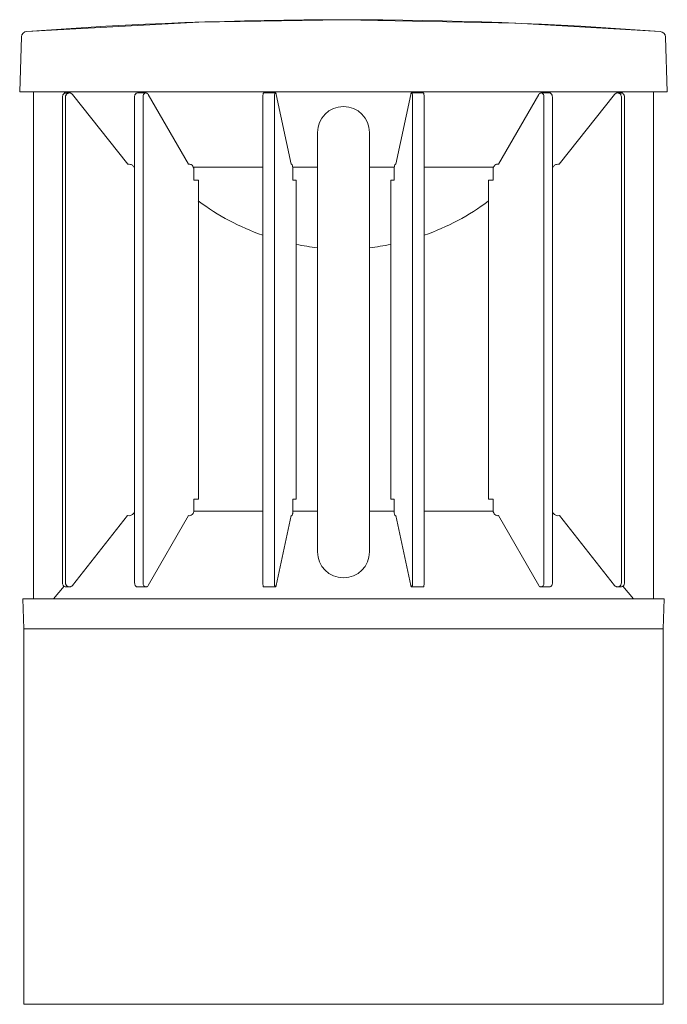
# Model space of a CAD drawing. Header units: millimetres. Extents: x -6753 to -5146, y -77 to 6798.
# Tile 2 of 7: x -5631 to -5469, y 0 to 247. Entities that reach past the tile are written whole.
import ezdxf

# ---------------------------------------------------------------- set-up
doc = ezdxf.new("R2010")
doc.units = ezdxf.units.MM
doc.layers.add('E-LITE-EQPM', color=7, linetype='Continuous', lineweight=20)

# ---------------------------------------------------------------- blocks, each defined once
blk = doc.blocks.new('1_SCREEN_T - SCREEN 200-487859-Frontal_PDF')
at = {"layer": 'E-LITE-EQPM'}
for p, q in [((-3401.46, 242.19), (-3401.46, 242.24)), ((-3400.15, 243.59), (-3400.11, 243.59)), ((-3398.43, 228.49), (-3398.43, 101.5)), ((-3390.78, 228.49), (-3390.51, 228.17)), ((-3251.33, 228.17), (-3251.06, 228.49)), ((-3243.4, 101.5), (-3243.4, 228.49))]:
    blk.add_line(p, q, dxfattribs=at)
at = {"layer": 'E-LITE-EQPM', "flags": 128}
for points in [[(-3400.11, 243.59), (-3357.08, 245.9), (-3320.94, 246.51)], [(-3320.9, 246.51), (-3277.81, 245.64), (-3241.72, 243.59)]]:
    blk.add_lwpolyline(points, dxfattribs=at)

msp = doc.modelspace()

# ---------------------------------------------------------------- linework, layer by layer
at = {"layer": 'E-LITE-EQPM'}
for p, q in [((-5631.04, 242.24), (-5631.5, 228.49)), ((-5469.5, 228.49), (-5469.95, 242.18)), ((-5631.5, 228.49), (-5620.26, 228.49)), ((-5628.01, 101.5), (-5628.01, 228.49)), ((-5620.8, 227.19), (-5620.8, 105.51)), ((-5480.73, 228.49), (-5620.26, 228.49)), ((-5620.26, 228.49), (-5620, 228.17)), ((-5620.03, 227.19), (-5620.03, 105.51)), ((-5619.15, 228.2), (-5619.83, 228.2)), ((-5604.47, 210.32), (-5618.31, 227.83)), ((-5602.75, 227.19), (-5602.75, 209.38)), ((-5600.01, 228.2), (-5602.04, 228.2)), ((-5600.63, 227.19), (-5600.63, 105.51)), ((-5589.24, 210.32), (-5599.37, 227.83)), ((-5570.69, 227.19), (-5570.69, 105.51)), ((-5567.53, 228.2), (-5570.43, 228.2)), ((-5567.79, 227.19), (-5567.79, 105.51)), ((-5563.62, 210.32), (-5567.33, 227.83)), ((-5533.66, 227.83), (-5537.37, 210.32)), ((-5530.56, 228.2), (-5533.46, 228.2)), ((-5533.2, 105.51), (-5533.2, 227.19)), ((-5530.3, 105.51), (-5530.3, 227.19)), ((-5501.62, 227.83), (-5511.75, 210.32)), ((-5498.95, 228.2), (-5500.98, 228.2)), ((-5500.36, 105.51), (-5500.36, 227.19)), ((-5498.24, 209.38), (-5498.24, 227.19)), ((-5482.68, 227.83), (-5496.52, 210.32)), ((-5481.16, 228.2), (-5481.84, 228.2)), ((-5481, 228.17), (-5480.73, 228.49)), ((-5480.96, 105.51), (-5480.96, 227.19)), ((-5480.73, 228.49), (-5469.5, 228.49)), ((-5480.19, 105.51), (-5480.19, 227.19)), ((-5472.98, 101.5), (-5472.98, 228.49)), ((-5557, 218.28), (-5557, 113.28)), ((-5544, 113.28), (-5544, 218.28)), ((-5602.87, 209.61), (-5602.75, 209.61)), ((-5588.07, 209.61), (-5570.69, 209.61)), ((-5563.18, 209.61), (-5557, 209.61)), ((-5544, 209.61), (-5537.81, 209.61)), ((-5530.3, 209.61), (-5512.92, 209.61)), ((-5498.24, 209.61), (-5498.12, 209.61)), ((-5602.75, 123.32), (-5602.75, 209.38)), ((-5587.97, 206.32), (-5587.97, 209.36)), ((-5563.16, 206.32), (-5563.16, 209.36)), ((-5537.84, 209.36), (-5537.84, 206.32)), ((-5513.02, 209.36), (-5513.02, 206.32)), ((-5498.24, 209.38), (-5498.24, 123.32)), ((-5586.77, 206.32), (-5587.97, 206.32)), ((-5586.77, 126.5), (-5586.77, 206.32)), ((-5562.36, 206.32), (-5563.16, 206.32)), ((-5562.36, 126.5), (-5562.36, 206.32)), ((-5537.84, 206.32), (-5538.64, 206.32)), ((-5538.64, 206.32), (-5538.64, 126.5)), ((-5513.02, 206.32), (-5514.22, 206.32)), ((-5514.22, 206.32), (-5514.22, 126.5)), ((-5587.97, 123.34), (-5587.97, 126.5)), ((-5587.97, 126.5), (-5586.77, 126.5)), ((-5563.16, 123.5), (-5563.16, 126.5)), ((-5563.16, 126.5), (-5562.36, 126.5)), ((-5538.64, 126.5), (-5537.84, 126.5)), ((-5537.84, 126.5), (-5537.84, 123.5)), ((-5514.22, 126.5), (-5513.02, 126.5)), ((-5513.02, 126.5), (-5513.02, 123.34)), ((-5602.75, 123.32), (-5602.75, 105.51)), ((-5570.69, 123.5), (-5587.97, 123.5)), ((-5557, 123.5), (-5563.16, 123.5)), ((-5537.86, 123.5), (-5544, 123.5)), ((-5513.02, 123.5), (-5530.3, 123.5)), ((-5498.24, 105.51), (-5498.24, 123.31)), ((-5618.32, 104.88), (-5604.49, 122.38)), ((-5599.38, 104.88), (-5589.25, 122.38)), ((-5567.34, 104.88), (-5563.62, 122.39)), ((-5537.37, 122.39), (-5533.65, 104.88)), ((-5511.74, 122.38), (-5501.61, 104.88)), ((-5496.5, 122.38), (-5482.67, 104.88)), ((-5620.39, 104.73), (-5623.04, 101.5)), ((-5619.84, 104.51), (-5619.16, 104.51)), ((-5602.04, 104.51), (-5600.02, 104.51)), ((-5570.43, 104.51), (-5567.54, 104.51)), ((-5533.46, 104.51), (-5530.56, 104.51)), ((-5500.97, 104.51), (-5498.95, 104.51)), ((-5481.83, 104.51), (-5481.15, 104.51)), ((-5477.95, 101.5), (-5480.6, 104.73)), ((-5623.04, 101.5), (-5630.74, 101.5)), ((-5630.74, 101.5), (-5630.49, 94)), ((-5623.04, 101.5), (-5477.95, 101.5)), ((-5470.25, 101.5), (-5477.95, 101.5)), ((-5470.5, 94), (-5470.25, 101.5)), ((-5470.5, 94), (-5630.49, 94)), ((-5630.49, 94), (-5630.49, 0)), ((-5470.5, 0), (-5470.5, 94)), ((-5630.49, 0), (-5470.5, 0))]:
    msp.add_line(p, q, dxfattribs=at)
for centre, radius, start, end in [((-5550.5, -821.28), 1067.81, 85.74677, 94.25613), ((-5629.64, 242.19), 1.4, 94.2561, 178.0953), ((-5471.41, 242.13), 1.46, 1.9047, 85.7468), ((-5550.5, 218.28), 6.5, 360, 180), ((-5550.5, 249.89), 60.79, 233.3187, 250.5837), ((-5550.5, 249.89), 60.79, 289.4163, 306.6813), ((-5550.5, 249.89), 60.79, 258.7455, 263.8566), ((-5550.5, 249.89), 60.79, 276.1434, 281.2545), ((-5550.5, 113.28), 6.5, 180, 360)]:
    msp.add_arc(centre, radius, start, end, dxfattribs=at)
for points, knots in [([(-5619.83, 228.2), (-5619.98, 228.2), (-5620.19, 228.14), (-5620.44, 227.98), (-5620.62, 227.8), (-5620.76, 227.53), (-5620.8, 227.31), (-5620.8, 227.19)], [0, 0, 0, 0, 0.285714, 0.428571, 0.571429, 0.785714, 1, 1, 1, 1]), ([(-5618.31, 227.83), (-5618.41, 227.96), (-5618.6, 228.11), (-5618.91, 228.19), (-5619.15, 228.2), (-5619.39, 228.15), (-5619.6, 228.04), (-5619.78, 227.87), (-5619.97, 227.6), (-5620.03, 227.36), (-5620.03, 227.19)], [0, 0, 0, 0, 0.2, 0.3, 0.4, 0.5, 0.6, 0.7, 0.8, 1, 1, 1, 1]), ([(-5602.04, 228.2), (-5602.14, 228.2), (-5602.3, 228.14), (-5602.48, 227.98), (-5602.61, 227.8), (-5602.72, 227.53), (-5602.75, 227.31), (-5602.75, 227.19)], [0, 0, 0, 0, 0.285714, 0.428571, 0.571429, 0.785714, 1, 1, 1, 1]), ([(-5570.43, 228.2), (-5570.48, 228.2), (-5570.55, 228.12), (-5570.65, 227.81), (-5570.69, 227.48), (-5570.69, 227.25), (-5570.69, 227.19)], [0, 0, 0, 0, 0.333333, 0.555556, 0.888889, 1, 1, 1, 1]), ([(-5567.33, 227.83), (-5567.35, 227.92), (-5567.41, 228.11), (-5567.53, 228.24), (-5567.65, 228.12), (-5567.74, 227.85), (-5567.78, 227.54), (-5567.79, 227.31), (-5567.79, 227.19)], [0, 0, 0, 0, 0.142857, 0.357143, 0.571429, 0.714286, 0.857143, 1, 1, 1, 1]), ([(-5533.2, 227.19), (-5533.2, 227.43), (-5533.23, 227.78), (-5533.34, 228.12), (-5533.46, 228.24), (-5533.58, 228.11), (-5533.64, 227.92), (-5533.66, 227.83)], [0, 0, 0, 0, 0.285714, 0.428571, 0.642857, 0.857143, 1, 1, 1, 1]), ([(-5533.46, 228.2), (-5533.41, 228.2), (-5533.34, 228.12), (-5533.24, 227.81), (-5533.2, 227.48), (-5533.2, 227.25), (-5533.2, 227.19)], [0, 0, 0, 0, 0.333333, 0.555556, 0.888889, 1, 1, 1, 1]), ([(-5530.3, 227.19), (-5530.3, 227.43), (-5530.33, 227.77), (-5530.44, 228.12), (-5530.51, 228.2), (-5530.56, 228.2)], [0, 0, 0, 0, 0.444444, 0.666667, 1, 1, 1, 1]), ([(-5498.24, 227.19), (-5498.24, 227.35), (-5498.28, 227.57), (-5498.39, 227.82), (-5498.53, 228.01), (-5498.72, 228.16), (-5498.87, 228.2), (-5498.95, 228.2)], [0, 0, 0, 0, 0.285714, 0.428571, 0.571429, 0.785714, 1, 1, 1, 1]), ([(-5480.96, 227.19), (-5480.97, 227.36), (-5481.02, 227.6), (-5481.21, 227.87), (-5481.39, 228.04), (-5481.6, 228.15), (-5481.84, 228.2), (-5482.08, 228.19), (-5482.39, 228.11), (-5482.58, 227.96), (-5482.68, 227.83)], [0, 0, 0, 0, 0.2, 0.3, 0.4, 0.5, 0.6, 0.7, 0.8, 1, 1, 1, 1]), ([(-5480.19, 227.19), (-5480.19, 227.35), (-5480.24, 227.57), (-5480.39, 227.82), (-5480.57, 228.01), (-5480.83, 228.16), (-5481.05, 228.2), (-5481.16, 228.2)], [0, 0, 0, 0, 0.285714, 0.428571, 0.571429, 0.785714, 1, 1, 1, 1]), ([(-5602.75, 209.38), (-5602.84, 209.61), (-5603.05, 209.91), (-5603.44, 210.19), (-5603.88, 210.37), (-5604.24, 210.38), (-5604.47, 210.32)], [0, 0, 0, 0, 0.333333, 0.5, 0.666667, 1, 1, 1, 1]), ([(-5587.97, 209.36), (-5588.02, 209.56), (-5588.19, 209.92), (-5588.54, 210.25), (-5588.9, 210.38), (-5589.13, 210.36), (-5589.24, 210.32)], [0, 0, 0, 0, 0.285714, 0.571429, 0.785714, 1, 1, 1, 1]), ([(-5563.16, 209.36), (-5563.17, 209.5), (-5563.21, 209.76), (-5563.29, 210.07), (-5563.43, 210.35), (-5563.55, 210.39), (-5563.62, 210.32)], [0, 0, 0, 0, 0.2, 0.4, 0.6, 1, 1, 1, 1]), ([(-5537.37, 210.32), (-5537.43, 210.37), (-5537.52, 210.37), (-5537.65, 210.19), (-5537.73, 209.97), (-5537.79, 209.69), (-5537.82, 209.5), (-5537.84, 209.36)], [0, 0, 0, 0, 0.3, 0.5, 0.7, 0.8, 1, 1, 1, 1]), ([(-5511.75, 210.32), (-5511.9, 210.37), (-5512.2, 210.37), (-5512.7, 210.08), (-5512.94, 209.66), (-5513.02, 209.36)], [0, 0, 0, 0, 0.285714, 0.571429, 1, 1, 1, 1]), ([(-5496.52, 210.32), (-5496.75, 210.38), (-5497.11, 210.37), (-5497.55, 210.19), (-5497.94, 209.91), (-5498.15, 209.61), (-5498.24, 209.38)], [0, 0, 0, 0, 0.333333, 0.5, 0.666667, 1, 1, 1, 1]), ([(-5604.49, 122.38), (-5604.25, 122.33), (-5603.89, 122.33), (-5603.44, 122.51), (-5603.05, 122.79), (-5602.84, 123.09), (-5602.75, 123.32)], [0, 0, 0, 0, 0.333333, 0.5, 0.666667, 1, 1, 1, 1]), ([(-5589.25, 122.38), (-5589.1, 122.33), (-5588.8, 122.33), (-5588.3, 122.61), (-5588.05, 123.04), (-5587.97, 123.34)], [0, 0, 0, 0, 0.285714, 0.571429, 1, 1, 1, 1]), ([(-5563.62, 122.39), (-5563.57, 122.34), (-5563.47, 122.32), (-5563.34, 122.48), (-5563.26, 122.69), (-5563.19, 122.96), (-5563.15, 123.22), (-5563.13, 123.43), (-5563.13, 123.5)], [0, 0, 0, 0, 0.272727, 0.454545, 0.636364, 0.727273, 0.909091, 1, 1, 1, 1]), ([(-5537.86, 123.5), (-5537.84, 123.21), (-5537.78, 122.82), (-5537.65, 122.48), (-5537.52, 122.32), (-5537.42, 122.34), (-5537.37, 122.39)], [0, 0, 0, 0, 0.363636, 0.545455, 0.727273, 1, 1, 1, 1]), ([(-5513.02, 123.34), (-5512.97, 123.14), (-5512.8, 122.78), (-5512.45, 122.45), (-5512.08, 122.32), (-5511.85, 122.35), (-5511.74, 122.38)], [0, 0, 0, 0, 0.285714, 0.571429, 0.785714, 1, 1, 1, 1]), ([(-5498.24, 123.32), (-5498.15, 123.09), (-5497.94, 122.79), (-5497.55, 122.51), (-5497.1, 122.33), (-5496.74, 122.33), (-5496.5, 122.38)], [0, 0, 0, 0, 0.333333, 0.5, 0.666667, 1, 1, 1, 1]), ([(-5620.8, 105.51), (-5620.8, 105.36), (-5620.75, 105.14), (-5620.6, 104.88), (-5620.42, 104.7), (-5620.16, 104.55), (-5619.95, 104.51), (-5619.84, 104.51)], [0, 0, 0, 0, 0.285714, 0.428571, 0.571429, 0.785714, 1, 1, 1, 1]), ([(-5620.03, 105.51), (-5620.03, 105.34), (-5619.97, 105.1), (-5619.78, 104.83), (-5619.6, 104.67), (-5619.39, 104.56), (-5619.16, 104.51), (-5618.92, 104.52), (-5618.61, 104.6), (-5618.42, 104.75), (-5618.32, 104.88)], [0, 0, 0, 0, 0.2, 0.3, 0.4, 0.5, 0.6, 0.7, 0.8, 1, 1, 1, 1]), ([(-5602.75, 105.51), (-5602.75, 105.36), (-5602.71, 105.14), (-5602.6, 104.88), (-5602.47, 104.7), (-5602.28, 104.55), (-5602.12, 104.51), (-5602.04, 104.51)], [0, 0, 0, 0, 0.285714, 0.428571, 0.571429, 0.785714, 1, 1, 1, 1]), ([(-5570.69, 105.51), (-5570.69, 105.28), (-5570.66, 104.93), (-5570.55, 104.59), (-5570.48, 104.51), (-5570.43, 104.51)], [0, 0, 0, 0, 0.444444, 0.666667, 1, 1, 1, 1]), ([(-5567.54, 104.51), (-5567.58, 104.51), (-5567.66, 104.59), (-5567.75, 104.89), (-5567.79, 105.22), (-5567.79, 105.45), (-5567.79, 105.51)], [0, 0, 0, 0, 0.333333, 0.555556, 0.888889, 1, 1, 1, 1]), ([(-5567.79, 105.51), (-5567.79, 105.27), (-5567.76, 104.93), (-5567.65, 104.59), (-5567.53, 104.47), (-5567.41, 104.6), (-5567.35, 104.79), (-5567.34, 104.88)], [0, 0, 0, 0, 0.285714, 0.428571, 0.642857, 0.857143, 1, 1, 1, 1]), ([(-5533.65, 104.88), (-5533.64, 104.79), (-5533.58, 104.6), (-5533.46, 104.47), (-5533.34, 104.59), (-5533.25, 104.85), (-5533.21, 105.16), (-5533.2, 105.39), (-5533.2, 105.51)], [0, 0, 0, 0, 0.142857, 0.357143, 0.571429, 0.714286, 0.857143, 1, 1, 1, 1]), ([(-5530.56, 104.51), (-5530.51, 104.51), (-5530.44, 104.59), (-5530.34, 104.89), (-5530.3, 105.22), (-5530.3, 105.45), (-5530.3, 105.51)], [0, 0, 0, 0, 0.333333, 0.555556, 0.888889, 1, 1, 1, 1]), ([(-5498.95, 104.51), (-5498.84, 104.51), (-5498.69, 104.57), (-5498.51, 104.72), (-5498.37, 104.91), (-5498.27, 105.18), (-5498.24, 105.4), (-5498.24, 105.51)], [0, 0, 0, 0, 0.285714, 0.428571, 0.571429, 0.785714, 1, 1, 1, 1]), ([(-5482.67, 104.88), (-5482.57, 104.75), (-5482.38, 104.6), (-5482.07, 104.52), (-5481.83, 104.51), (-5481.6, 104.56), (-5481.39, 104.67), (-5481.21, 104.83), (-5481.02, 105.1), (-5480.97, 105.34), (-5480.96, 105.51)], [0, 0, 0, 0, 0.2, 0.3, 0.4, 0.5, 0.6, 0.7, 0.8, 1, 1, 1, 1]), ([(-5481.15, 104.51), (-5481, 104.51), (-5480.79, 104.57), (-5480.55, 104.72), (-5480.37, 104.91), (-5480.23, 105.18), (-5480.19, 105.4), (-5480.19, 105.51)], [0, 0, 0, 0, 0.285714, 0.428571, 0.571429, 0.785714, 1, 1, 1, 1])]:
    msp.add_open_spline(points, degree=3, knots=knots, dxfattribs=at)
for points in [[(-5599.37, 227.83), (-5599.43, 227.93), (-5599.58, 228.11), (-5599.87, 228.22), (-5600.16, 228.16), (-5600.41, 227.95), (-5600.59, 227.6), (-5600.63, 227.33), (-5600.63, 227.19)], [(-5567.66, 228.06), (-5567.62, 228.15), (-5567.58, 228.2), (-5567.53, 228.2)], [(-5500.36, 227.19), (-5500.36, 227.33), (-5500.4, 227.6), (-5500.58, 227.95), (-5500.83, 228.16), (-5501.12, 228.22), (-5501.41, 228.11), (-5501.56, 227.93), (-5501.62, 227.83)], [(-5600.63, 105.51), (-5600.63, 105.37), (-5600.59, 105.1), (-5600.42, 104.76), (-5600.16, 104.55), (-5599.87, 104.49), (-5599.59, 104.6), (-5599.44, 104.77), (-5599.38, 104.88)], [(-5533.33, 104.65), (-5533.37, 104.56), (-5533.41, 104.51), (-5533.46, 104.51)], [(-5501.61, 104.88), (-5501.55, 104.77), (-5501.4, 104.6), (-5501.12, 104.49), (-5500.83, 104.55), (-5500.57, 104.76), (-5500.4, 105.1), (-5500.36, 105.37), (-5500.36, 105.51)]]:
    msp.add_open_spline(points, degree=3, dxfattribs=at)

# ---------------------------------------------------------------- block references
msp.add_blockref('1_SCREEN_T - SCREEN 200-487859-Frontal_PDF', (-2229.58, 0), dxfattribs=at)

doc.saveas('drawing.dxf')
